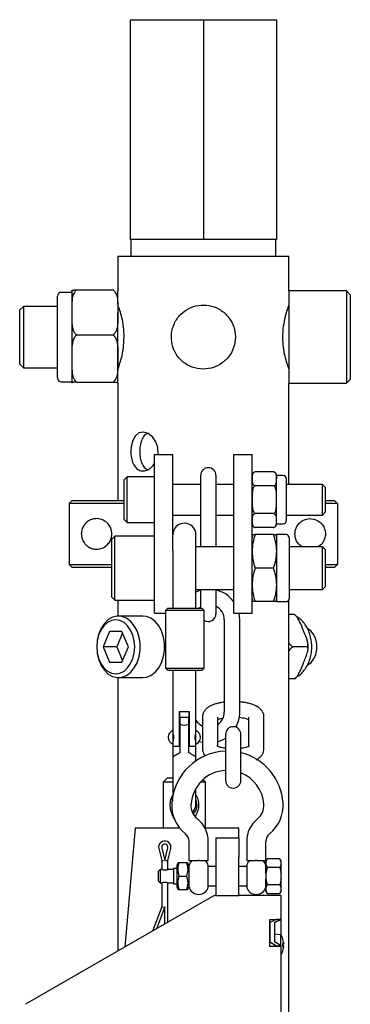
# Model space of a CAD drawing. Header units: inches. Extents: x 22.7 to 77.5, y 10.7 to 108.6.
# Tile 15 of 34: x 22.8 to 26.2, y 58 to 68.1. Entities that reach past the tile are written whole.
import ezdxf

# ---------------------------------------------------------------- set-up
doc = ezdxf.new("R2010")
doc.units = ezdxf.units.IN
doc.header["$MEASUREMENT"] = 0

msp = doc.modelspace()

# ---------------------------------------------------------------- linework, layer by layer
at = {"color": 7, "linetype": 'Continuous', "lineweight": 25}
for p, q in [((23.939, 68.127), (24.689, 68.127)), ((23.939, 68.127), (23.939, 65.877)), ((24.689, 68.127), (24.689, 65.877)), ((24.689, 68.127), (25.439, 68.127)), ((25.439, 68.127), (25.439, 65.877)), ((24.689, 65.877), (23.939, 65.877)), ((23.947, 65.877), (23.947, 65.705)), ((25.439, 65.877), (24.689, 65.877)), ((25.432, 65.705), (25.432, 65.877)), ((23.814, 65.705), (23.814, 65.35)), ((23.814, 65.705), (24.689, 65.705)), ((24.689, 65.705), (25.564, 65.705)), ((25.564, 65.35), (25.564, 65.705)), ((23.342, 65.335), (23.234, 65.335)), ((23.342, 65.35), (23.342, 65.214)), ((23.391, 65.36), (23.765, 65.36)), ((23.814, 65.214), (23.814, 65.35)), ((26.155, 65.35), (25.564, 65.35)), ((25.564, 65.35), (25.564, 64.405)), ((26.194, 65.31), (26.155, 65.35)), ((26.155, 65.35), (26.155, 64.405)), ((23.194, 65.101), (23.194, 65.296)), ((26.194, 65.31), (26.194, 64.444)), ((22.848, 65.192), (22.808, 65.153)), ((22.808, 65.153), (22.808, 64.602)), ((23.194, 65.192), (22.848, 65.192)), ((22.848, 65.192), (22.848, 64.562)), ((23.194, 64.459), (23.194, 65.101)), ((23.342, 65.13), (23.342, 64.658)), ((23.814, 64.658), (23.814, 65.13)), ((23.391, 64.899), (23.765, 64.899)), ((23.342, 64.658), (23.342, 64.405)), ((23.814, 64.405), (23.814, 64.658)), ((22.808, 64.602), (22.848, 64.562)), ((22.848, 64.562), (23.194, 64.562)), ((26.155, 64.405), (26.194, 64.444)), ((23.234, 64.42), (23.342, 64.42)), ((23.342, 64.405), (23.342, 64.405)), ((23.391, 64.416), (23.765, 64.416)), ((23.814, 64.405), (23.814, 64.405)), ((23.814, 64.404), (23.814, 63.205)), ((25.564, 64.405), (26.155, 64.405)), ((25.564, 63.368), (25.564, 64.405)), ((24.189, 63.674), (24.377, 63.674)), ((24.189, 63.487), (24.189, 63.674)), ((24.377, 63.487), (24.377, 63.674)), ((25.002, 63.674), (25.189, 63.674)), ((25.002, 63.487), (25.002, 63.674)), ((25.189, 63.487), (25.189, 63.674)), ((23.908, 63.446), (23.877, 63.415)), ((24.189, 63.446), (23.908, 63.446)), ((23.908, 63.442), (23.908, 63.446)), ((23.908, 62.977), (23.908, 63.442)), ((24.189, 62.237), (24.189, 63.487)), ((24.377, 62.688), (24.377, 63.487)), ((24.661, 63.461), (24.661, 63.224)), ((24.819, 63.224), (24.819, 63.461)), ((25.002, 62.237), (25.002, 63.487)), ((25.189, 62.237), (25.189, 63.487)), ((25.219, 63.497), (25.214, 63.495)), ((25.409, 63.497), (25.219, 63.497)), ((25.413, 63.496), (25.41, 63.497)), ((25.508, 63.459), (25.439, 63.459)), ((25.439, 63.459), (25.439, 63.425)), ((25.439, 63.212), (25.439, 63.425)), ((25.538, 63.429), (25.538, 62.995)), ((23.877, 63.412), (23.877, 63.415)), ((23.877, 63.008), (23.877, 63.412)), ((24.661, 63.368), (24.377, 63.368)), ((25.002, 63.368), (24.819, 63.368)), ((25.409, 63.354), (25.219, 63.354)), ((25.908, 63.368), (25.538, 63.368)), ((25.939, 63.337), (25.908, 63.368)), ((25.908, 63.365), (25.908, 63.368)), ((25.908, 63.055), (25.908, 63.365)), ((25.939, 63.335), (25.939, 63.337)), ((25.939, 63.087), (25.939, 63.335)), ((24.661, 63.224), (24.661, 62.73)), ((24.819, 62.73), (24.819, 63.224)), ((23.316, 63.174), (23.347, 63.205)), ((23.316, 63.174), (23.316, 62.549)), ((23.877, 63.174), (23.316, 63.174)), ((23.347, 63.205), (23.877, 63.205)), ((25.439, 62.998), (25.439, 63.212)), ((25.939, 63.205), (26.032, 63.205)), ((26.063, 63.174), (25.939, 63.174)), ((26.032, 63.205), (26.063, 63.174)), ((26.063, 63.174), (26.063, 62.549)), ((24.377, 63.055), (24.661, 63.055)), ((24.819, 63.055), (25.002, 63.055)), ((25.409, 63.069), (25.219, 63.069)), ((25.538, 63.055), (25.908, 63.055)), ((25.908, 63.055), (25.939, 63.087)), ((23.877, 63.008), (23.908, 62.977)), ((23.908, 62.977), (24.189, 62.977)), ((25.215, 62.928), (25.219, 62.926)), ((25.409, 62.926), (25.219, 62.926)), ((25.409, 62.926), (25.416, 62.928)), ((25.439, 62.965), (25.439, 62.998)), ((25.439, 62.965), (25.508, 62.965)), ((23.783, 62.84), (23.752, 62.808)), ((24.189, 62.84), (23.783, 62.84)), ((23.783, 62.183), (23.783, 62.84)), ((24.613, 62.184), (24.613, 62.853)), ((25.409, 62.855), (25.219, 62.855)), ((25.538, 62.855), (25.439, 62.855)), ((25.439, 62.855), (25.439, 62.168)), ((25.568, 62.825), (25.568, 62.198)), ((23.752, 62.215), (23.752, 62.808)), ((25.002, 62.73), (24.613, 62.73)), ((25.908, 62.73), (25.568, 62.73)), ((25.939, 62.699), (25.908, 62.73)), ((25.908, 62.293), (25.908, 62.73)), ((24.377, 62.688), (24.377, 62.184)), ((25.939, 62.324), (25.939, 62.699)), ((23.316, 62.549), (23.752, 62.549)), ((23.347, 62.518), (23.316, 62.549)), ((23.752, 62.518), (23.347, 62.518)), ((25.409, 62.512), (25.219, 62.512)), ((25.939, 62.549), (26.063, 62.549)), ((26.032, 62.518), (25.939, 62.518)), ((26.063, 62.549), (26.032, 62.518)), ((25.908, 62.293), (25.939, 62.324)), ((23.752, 62.215), (23.783, 62.183)), ((24.189, 62.049), (24.189, 62.237)), ((24.613, 62.293), (25.002, 62.293)), ((24.661, 62.284), (24.613, 62.266)), ((24.661, 62.293), (24.661, 62.28)), ((24.661, 62.28), (24.661, 62.097)), ((24.819, 62.28), (24.819, 62.293)), ((24.819, 62.043), (24.819, 62.28)), ((25.002, 62.049), (25.002, 62.237)), ((25.189, 62.049), (25.189, 62.237)), ((25.568, 62.293), (25.908, 62.293)), ((23.783, 62.183), (24.189, 62.183)), ((23.814, 62.183), (23.814, 62.02)), ((24.377, 62.184), (24.377, 62.097)), ((24.613, 62.097), (24.613, 62.184)), ((25.409, 62.168), (25.219, 62.168)), ((25.439, 62.168), (25.538, 62.168)), ((25.564, 57.268), (25.564, 62.183)), ((24.071, 62.02), (23.82, 62.02)), ((24.189, 62.049), (24.302, 62.049)), ((24.322, 62.097), (24.302, 62.077)), ((24.302, 62.077), (24.302, 61.487)), ((24.538, 62.077), (24.302, 62.077)), ((24.676, 62.097), (24.322, 62.097)), ((24.696, 62.077), (24.538, 62.077)), ((24.696, 62.077), (24.676, 62.097)), ((24.696, 61.487), (24.696, 62.077)), ((25.002, 62.049), (25.189, 62.049)), ((25.062, 61.981), (25.055, 62.049)), ((25.621, 62.035), (25.564, 62.035)), ((24.904, 61.981), (24.904, 61.036)), ((25.062, 61.036), (25.062, 61.981)), ((23.728, 61.863), (23.664, 61.705)), ((23.856, 61.863), (23.728, 61.863)), ((23.862, 61.85), (23.803, 61.705)), ((23.921, 61.705), (23.856, 61.863)), ((23.664, 61.705), (23.728, 61.548)), ((23.803, 61.705), (23.664, 61.705)), ((23.803, 61.705), (23.862, 61.561)), ((23.856, 61.548), (23.921, 61.705)), ((25.756, 61.705), (25.604, 61.705)), ((23.728, 61.548), (23.856, 61.548)), ((24.302, 61.487), (24.322, 61.467)), ((24.302, 61.487), (24.538, 61.487)), ((24.322, 61.467), (24.534, 61.467)), ((24.377, 61.467), (24.377, 60.847)), ((24.534, 61.467), (24.676, 61.467)), ((24.538, 61.487), (24.696, 61.487)), ((24.613, 60.847), (24.613, 61.467)), ((24.676, 61.467), (24.696, 61.487)), ((23.814, 61.39), (23.814, 58.591)), ((23.82, 61.39), (24.071, 61.39)), ((25.621, 61.376), (25.564, 61.376)), ((25.621, 61.376), (25.63, 61.384)), ((24.446, 61.042), (24.544, 61.042)), ((24.446, 60.688), (24.446, 61.042)), ((24.45, 60.983), (24.45, 61.042)), ((24.54, 61.042), (24.54, 60.983)), ((24.544, 61.042), (24.544, 60.688)), ((24.45, 60.983), (24.45, 60.913)), ((24.54, 60.983), (24.45, 60.983)), ((24.45, 60.913), (24.45, 60.766)), ((24.54, 60.913), (24.54, 60.983)), ((24.54, 60.766), (24.54, 60.913)), ((24.68, 60.985), (24.68, 60.662)), ((24.837, 60.686), (24.837, 60.985)), ((25.152, 60.985), (25.152, 60.686)), ((25.31, 60.662), (25.31, 60.985)), ((24.377, 60.847), (24.377, 60.819)), ((24.45, 60.818), (24.446, 60.818)), ((24.544, 60.818), (24.54, 60.818)), ((24.613, 60.709), (24.613, 60.847)), ((24.916, 60.809), (24.916, 60.337)), ((25.074, 60.337), (25.074, 60.809)), ((24.377, 60.709), (24.377, 60.688)), ((24.446, 60.739), (24.45, 60.739)), ((24.45, 60.766), (24.45, 60.621)), ((24.54, 60.621), (24.54, 60.766)), ((24.54, 60.739), (24.544, 60.739)), ((24.613, 60.688), (24.613, 60.709)), ((24.377, 60.688), (24.377, 60.577)), ((24.377, 60.688), (24.446, 60.688)), ((24.544, 60.688), (24.613, 60.688)), ((24.613, 60.577), (24.613, 60.688)), ((24.377, 60.577), (24.377, 60.183)), ((24.613, 60.538), (24.613, 60.577)), ((24.318, 60.361), (24.278, 60.321)), ((24.278, 60.321), (24.278, 59.849)), ((24.377, 60.321), (24.278, 60.321)), ((24.377, 60.361), (24.318, 60.361)), ((24.711, 60.321), (24.662, 60.321)), ((24.711, 60.321), (24.687, 60.346)), ((24.711, 59.849), (24.711, 60.321)), ((24.613, 60.097), (24.613, 60.256)), ((23.991, 59.849), (23.884, 58.631)), ((24.446, 59.849), (23.991, 59.849)), ((25.054, 59.849), (24.706, 59.849)), ((25.054, 59.751), (25.054, 59.849)), ((24.542, 59.713), (24.542, 59.516)), ((24.739, 59.516), (24.739, 59.713)), ((24.818, 59.751), (25.054, 59.751)), ((24.818, 59.751), (24.818, 59.554)), ((25.054, 59.751), (25.054, 59.554)), ((25.133, 59.713), (25.133, 59.516)), ((25.329, 59.516), (25.329, 59.713)), ((24.233, 59.639), (24.263, 59.516)), ((24.263, 59.646), (24.294, 59.516)), ((24.294, 59.516), (24.325, 59.646)), ((24.326, 59.516), (24.355, 59.639)), ((24.263, 59.516), (24.282, 59.518)), ((24.263, 59.516), (24.263, 59.425)), ((24.306, 59.518), (24.326, 59.516)), ((24.326, 59.425), (24.326, 59.516)), ((24.43, 59.495), (24.416, 59.471)), ((24.442, 59.495), (24.431, 59.495)), ((24.516, 59.495), (24.442, 59.495)), ((24.542, 59.471), (24.528, 59.495)), ((24.542, 59.516), (24.633, 59.516)), ((24.639, 59.516), (24.633, 59.516)), ((24.648, 59.516), (24.643, 59.516)), ((24.648, 59.516), (24.739, 59.516)), ((24.818, 59.554), (24.818, 59.154)), ((25.054, 59.154), (25.054, 59.554)), ((25.133, 59.516), (25.224, 59.516)), ((25.229, 59.516), (25.224, 59.516)), ((25.238, 59.516), (25.233, 59.516)), ((25.238, 59.516), (25.329, 59.516)), ((25.344, 59.534), (25.329, 59.513)), ((25.344, 59.534), (25.329, 59.503)), ((25.329, 59.503), (25.329, 59.513)), ((25.329, 59.503), (25.329, 59.476)), ((25.472, 59.534), (25.344, 59.534)), ((25.487, 59.513), (25.472, 59.534)), ((25.487, 59.503), (25.472, 59.534)), ((25.487, 59.503), (25.487, 59.513)), ((25.487, 59.476), (25.487, 59.503)), ((24.247, 59.426), (24.227, 59.406)), ((24.227, 59.406), (24.227, 59.357)), ((24.261, 59.426), (24.247, 59.426)), ((24.247, 59.426), (24.247, 59.288)), ((24.385, 59.426), (24.327, 59.426)), ((24.416, 59.436), (24.385, 59.436)), ((24.385, 59.436), (24.385, 59.278)), ((24.416, 59.471), (24.416, 59.243)), ((24.542, 59.471), (24.542, 59.243)), ((24.739, 59.357), (24.739, 59.465)), ((24.818, 59.455), (24.739, 59.455)), ((25.133, 59.455), (25.054, 59.455)), ((25.133, 59.465), (25.133, 59.357)), ((25.329, 59.476), (25.344, 59.446)), ((25.329, 59.384), (25.329, 59.476)), ((25.344, 59.446), (25.329, 59.384)), ((25.472, 59.446), (25.344, 59.446)), ((25.487, 59.476), (25.472, 59.446)), ((25.472, 59.446), (25.487, 59.384)), ((25.487, 59.384), (25.487, 59.476)), ((24.227, 59.357), (24.227, 59.308)), ((24.227, 59.308), (24.247, 59.288)), ((24.247, 59.288), (24.261, 59.288)), ((24.263, 59.289), (24.263, 59.043)), ((24.326, 58.886), (24.326, 59.289)), ((24.327, 59.288), (24.385, 59.288)), ((24.442, 59.357), (24.516, 59.357)), ((24.739, 59.249), (24.739, 59.357)), ((25.133, 59.357), (25.133, 59.249)), ((25.329, 59.384), (25.329, 59.33)), ((25.329, 59.33), (25.344, 59.268)), ((25.329, 59.237), (25.329, 59.33)), ((25.487, 59.33), (25.472, 59.268)), ((25.487, 59.33), (25.487, 59.384)), ((25.487, 59.237), (25.487, 59.33)), ((24.385, 59.278), (24.416, 59.278)), ((24.416, 59.243), (24.43, 59.219)), ((24.442, 59.219), (24.516, 59.219)), ((24.516, 59.219), (24.528, 59.219)), ((24.528, 59.219), (24.542, 59.243)), ((24.739, 59.258), (24.818, 59.258)), ((25.054, 59.258), (25.133, 59.258)), ((25.329, 59.237), (25.344, 59.268)), ((25.329, 59.237), (25.329, 59.21)), ((25.344, 59.18), (25.329, 59.21)), ((25.329, 59.201), (25.329, 59.21)), ((25.329, 59.201), (25.344, 59.18)), ((25.472, 59.268), (25.344, 59.268)), ((25.472, 59.268), (25.487, 59.237)), ((25.487, 59.21), (25.472, 59.18)), ((25.472, 59.18), (25.487, 59.201)), ((25.487, 59.21), (25.487, 59.237)), ((25.487, 59.201), (25.487, 59.21)), ((24.782, 59.149), (22.869, 58.045)), ((24.639, 59.17), (24.643, 59.17)), ((24.822, 59.154), (24.818, 59.154)), ((25.054, 59.154), (24.822, 59.154)), ((25.487, 59.16), (25.054, 59.16)), ((25.229, 59.17), (25.233, 59.17)), ((25.344, 59.18), (25.472, 59.18)), ((25.487, 58.914), (25.487, 59.16)), ((24.263, 59.043), (24.167, 58.794)), ((24.294, 59.043), (24.208, 58.818)), ((24.263, 59.043), (24.282, 59.04)), ((24.294, 58.868), (24.294, 59.043)), ((25.369, 58.914), (25.487, 58.914)), ((25.369, 58.638), (25.369, 58.914)), ((25.369, 58.883), (25.369, 58.68)), ((25.487, 58.912), (25.438, 58.912)), ((25.487, 58.914), (25.487, 58.912)), ((25.487, 58.91), (25.487, 58.912)), ((25.487, 58.785), (25.487, 58.91)), ((25.418, 58.881), (25.418, 58.684)), ((25.487, 58.749), (25.487, 58.785)), ((25.482, 58.756), (25.418, 58.762)), ((25.482, 58.647), (25.482, 58.756)), ((25.51, 58.68), (25.503, 58.71)), ((25.504, 58.708), (25.504, 58.71)), ((25.487, 58.638), (25.369, 58.638)), ((25.438, 58.641), (25.438, 58.638)), ((25.487, 58.641), (25.438, 58.641)), ((25.487, 58.641), (25.487, 58.644)), ((25.487, 58.638), (25.487, 58.641)), ((25.487, 56.66), (25.487, 58.638)), ((25.503, 58.666), (25.51, 58.66)), ((25.51, 58.643), (25.503, 58.638)), ((25.503, 58.594), (25.51, 58.624)), ((25.504, 58.638), (25.504, 58.665)), ((25.504, 58.659), (25.511, 58.66)), ((25.511, 58.643), (25.504, 58.644)), ((25.504, 58.594), (25.504, 58.595)), ((25.509, 58.678), (25.511, 58.671)), ((25.511, 58.667), (25.509, 58.678)), ((25.509, 58.625), (25.511, 58.636)), ((25.511, 58.633), (25.509, 58.625)), ((25.51, 58.671), (25.511, 58.671)), ((25.511, 58.66), (25.51, 58.66)), ((25.51, 58.643), (25.511, 58.643))]:
    msp.add_line(p, q, dxfattribs=at)
at = {"color": 7, "linetype": 'Continuous', "lineweight": 25, "flags": 128}
for points in [[(24.224, 63.674), (24.226, 63.68), (24.223, 63.745), (24.204, 63.806), (24.168, 63.856), (24.123, 63.89), (24.075, 63.904), (24.03, 63.895), (23.993, 63.866), (23.966, 63.818), (23.95, 63.757), (23.946, 63.705), (23.946, 63.705)], [(24.64, 62.097), (24.654, 62.108), (24.661, 62.113)], [(23.597, 61.705), (23.602, 61.638), (23.618, 61.573), (23.643, 61.515), (23.676, 61.465), (23.716, 61.427), (23.76, 61.402), (23.808, 61.391), (23.856, 61.394), (23.902, 61.413), (23.945, 61.445), (23.982, 61.489), (24.011, 61.543), (24.031, 61.605), (24.041, 61.671), (24.041, 61.739), (24.031, 61.806), (24.011, 61.868), (23.982, 61.922), (23.945, 61.966), (23.902, 61.998), (23.856, 62.016), (23.808, 62.02), (23.76, 62.009), (23.716, 61.984), (23.676, 61.945), (23.643, 61.896), (23.618, 61.838), (23.602, 61.773), (23.597, 61.705)], [(24.071, 61.39), (24.107, 61.394), (24.153, 61.413), (24.196, 61.445), (24.232, 61.489), (24.261, 61.543), (24.282, 61.605), (24.292, 61.671), (24.292, 61.739), (24.282, 61.806), (24.261, 61.868), (24.232, 61.922), (24.196, 61.966), (24.153, 61.998), (24.107, 62.016), (24.071, 62.02)], [(23.597, 61.705), (23.602, 61.644), (23.617, 61.586), (23.64, 61.533), (23.671, 61.49), (23.708, 61.457), (23.749, 61.437), (23.792, 61.43), (23.835, 61.437), (23.877, 61.457), (23.914, 61.49), (23.944, 61.533), (23.968, 61.586), (23.982, 61.644), (23.987, 61.705), (23.982, 61.767), (23.968, 61.825), (23.944, 61.877), (23.914, 61.921), (23.877, 61.954), (23.835, 61.974), (23.792, 61.981), (23.749, 61.974), (23.708, 61.954), (23.671, 61.921), (23.64, 61.877), (23.617, 61.825), (23.602, 61.767), (23.597, 61.705)], [(25.758, 61.519), (25.76, 61.52), (25.793, 61.544), (25.821, 61.581), (25.841, 61.627), (25.851, 61.678), (25.851, 61.732), (25.841, 61.784), (25.821, 61.829), (25.793, 61.866), (25.76, 61.891), (25.757, 61.892)], [(24.648, 60.737), (24.677, 60.729), (24.68, 60.728)], [(24.837, 60.734), (24.884, 60.752), (24.924, 60.775)]]:
    msp.add_lwpolyline(points, dxfattribs=at)
at = {"color": 7, "linetype": 'Continuous', "lineweight": 25}
for centre, radius, start, end in [((23.234, 65.296), 0.0394, 90, 180), ((23.234, 64.459), 0.0394, 180, 270), ((24.74, 63.461), 0.0787, 0, 180), ((25.229, 63.459), 0.0393, 129.4336, 180), ((25.4, 63.459), 0.0393, 0, 50.8905), ((25.508, 63.429), 0.03, 0, 90), ((24.495, 62.853), 0.118, 0, 180), ((25.229, 62.965), 0.0393, 180, 234.3781), ((25.4, 62.965), 0.0393, 309.6573, 0), ((25.508, 62.995), 0.03, 270, 0), ((25.319, 62.825), 0.13, 166.6637, 180), ((25.309, 62.825), 0.13, 0, 13.3337), ((25.538, 62.825), 0.03, 0, 90), ((24.747, 61.981), 0.315, 36.0121, 76.8339), ((24.747, 61.981), 0.157, 0, 62.8996), ((25.319, 62.198), 0.13, 180, 193.3337), ((25.309, 62.198), 0.13, 346.6637, 0), ((25.538, 62.198), 0.03, 270, 0), ((24.74, 62.043), 0.0787, 235.7342, 0), ((24.747, 61.036), 0.157, 305.0321, 0), ((24.747, 61.036), 0.315, 330.8884, 0), ((24.495, 61.022), 0.118, 247.4597, 292.5403), ((24.747, 61.036), 0.157, 211.6832, 244.7882), ((24.586, 60.778), 0.0739, 291.122, 68.878), ((24.995, 60.809), 0.0787, 90, 180), ((24.995, 60.809), 0.0787, 0, 90), ((24.936, 60.067), 0.571, 91.9761, 175.9027), ((24.936, 60.067), 0.571, 4.0973, 76.032), ((24.936, 60.067), 0.374, 93.017, 175.9027), ((24.936, 60.067), 0.374, 4.0973, 68.3817), ((24.995, 60.337), 0.0787, 180, 270), ((24.995, 60.337), 0.0787, 270, 0), ((24.495, 60.085), 0.13, 155.38, 185.491), ((24.739, 60.081), 0.374, 175.9027, 231.2396), ((24.739, 60.081), 0.177, 175.9027, 231.2396), ((24.495, 60.097), 0.118, 313.7136, 0), ((24.495, 60.085), 0.13, 314.5401, 24.62), ((25.132, 60.081), 0.177, 308.7604, 4.0973), ((25.132, 60.081), 0.374, 308.7604, 4.0973), ((24.444, 59.713), 0.295, 0, 51.2396), ((25.428, 59.713), 0.295, 128.7604, 180), ((24.444, 59.713), 0.0984, 0, 51.2396), ((25.428, 59.713), 0.0984, 128.7604, 180), ((24.294, 59.654), 0.063, 0, 193.5899), ((24.294, 59.654), 0.0315, 346.787, 193.213), ((24.294, 59.654), 0.063, 346.4101, 0), ((24.639, 59.445), 0.0984, 133.6823, 168.463), ((24.643, 59.445), 0.0984, 11.537, 46.3774), ((25.229, 59.445), 0.0984, 133.6823, 168.463), ((25.233, 59.445), 0.0984, 11.537, 46.3774), ((24.639, 59.268), 0.0984, 191.537, 270), ((24.643, 59.268), 0.0984, 270, 348.463), ((25.229, 59.268), 0.0984, 191.537, 270), ((25.233, 59.268), 0.0984, 270, 348.463), ((24.822, 59.081), 0.0787, 92.8108, 120), ((25.316, 58.652), 0.197, 17.7203, 32.0987), ((25.498, 58.71), 0.00583, 0, 17.7203), ((25.316, 58.652), 0.197, 330.4586, 342.2797), ((25.498, 58.594), 0.00583, 342.2797, 0)]:
    msp.add_arc(centre, radius, start, end, dxfattribs=at)
for centre, major_axis, start_param, end_param in [((25.166, 56.384), (2.404, 2.404), 0.949168, 0.974083), ((25.221, 56.384), (2.404, 2.404), 0.951306, 0.976216), ((25.166, 56.384), (-2.404, 2.404), 5.137958, 5.162873), ((25.221, 56.384), (-2.404, 2.404), 5.140096, 5.165006)]:
    msp.add_ellipse(centre, major_axis=major_axis, ratio=0.57735, start_param=start_param, end_param=end_param, dxfattribs=at)
for points, knots in [([(23.391, 65.36), (23.389, 65.359), (23.38, 65.352), (23.362, 65.329), (23.346, 65.279), (23.341, 65.209), (23.341, 65.156), (23.342, 65.13)], [0, 0, 0, 0, 0.026135, 0.132861, 0.336153, 0.667339, 1, 1, 1, 1]), ([(23.342, 65.349), (23.342, 65.351), (23.341, 65.353), (23.346, 65.356), (23.357, 65.358), (23.374, 65.36), (23.387, 65.36), (23.391, 65.36)], [0, 0, 0, 0, 0.374163, 0.592263, 0.814693, 0.936384, 1, 1, 1, 1]), ([(23.765, 65.36), (23.767, 65.359), (23.776, 65.352), (23.794, 65.329), (23.81, 65.279), (23.815, 65.209), (23.815, 65.156), (23.814, 65.13)], [0, 0, 0, 0, 0.026135, 0.132861, 0.336153, 0.667339, 1, 1, 1, 1]), ([(23.878, 64.877), (23.877, 64.913), (23.874, 64.983), (23.855, 65.079), (23.833, 65.154), (23.816, 65.2), (23.816, 65.201), (23.816, 65.202)], [0, 0, 0, 0, 0.204379, 0.408396, 0.621661, 0.842035, 1, 1, 1, 1]), ([(24.689, 64.549), (24.725, 64.553), (24.796, 64.559), (24.891, 64.612), (24.967, 64.691), (25.013, 64.793), (25.022, 64.904), (24.996, 65.008), (24.94, 65.098), (24.855, 65.168), (24.749, 65.206), (24.639, 65.207), (24.537, 65.174), (24.45, 65.111), (24.387, 65.02), (24.357, 64.912), (24.364, 64.803), (24.404, 64.704), (24.474, 64.622), (24.572, 64.562), (24.649, 64.553), (24.689, 64.549)], [0, 0, 0, 0, 0.051221, 0.102367, 0.155484, 0.210587, 0.263402, 0.313084, 0.363733, 0.417778, 0.47262, 0.524539, 0.574487, 0.625925, 0.680336, 0.734928, 0.786013, 0.835575, 0.887749, 0.942723, 1, 1, 1, 1]), ([(25.563, 65.202), (25.563, 65.203), (25.565, 65.208), (25.556, 65.182), (25.537, 65.128), (25.515, 65.042), (25.5, 64.937), (25.5, 64.826), (25.513, 64.725), (25.534, 64.638), (25.554, 64.577), (25.565, 64.547), (25.563, 64.552), (25.563, 64.553)], [0, 0, 0, 0, 0.026396, 0.126551, 0.228211, 0.335821, 0.445732, 0.549549, 0.648504, 0.751212, 0.860395, 0.969126, 1, 1, 1, 1]), ([(23.342, 65.13), (23.341, 65.085), (23.34, 65.018), (23.356, 64.941), (23.378, 64.909), (23.389, 64.9), (23.391, 64.899)], [0, 0, 0, 0, 0.556464, 0.836747, 0.977786, 1, 1, 1, 1]), ([(23.814, 65.13), (23.815, 65.085), (23.816, 65.018), (23.8, 64.941), (23.778, 64.909), (23.767, 64.9), (23.765, 64.899)], [0, 0, 0, 0, 0.556464, 0.836747, 0.977786, 1, 1, 1, 1]), ([(23.391, 64.899), (23.384, 64.892), (23.365, 64.874), (23.348, 64.823), (23.34, 64.755), (23.342, 64.695), (23.342, 64.663), (23.342, 64.658)], [0, 0, 0, 0, 0.110422, 0.291494, 0.613899, 0.938305, 1, 1, 1, 1]), ([(23.765, 64.899), (23.772, 64.892), (23.791, 64.874), (23.808, 64.823), (23.816, 64.755), (23.814, 64.695), (23.814, 64.663), (23.814, 64.658)], [0, 0, 0, 0, 0.110422, 0.291494, 0.613899, 0.938305, 1, 1, 1, 1]), ([(23.816, 64.553), (23.816, 64.553), (23.816, 64.554), (23.83, 64.593), (23.851, 64.662), (23.873, 64.76), (23.876, 64.838), (23.878, 64.877)], [0, 0, 0, 0, 0.143159, 0.343224, 0.551766, 0.771248, 1, 1, 1, 1]), ([(23.342, 64.658), (23.342, 64.626), (23.342, 64.576), (23.345, 64.508), (23.357, 64.462), (23.374, 64.431), (23.387, 64.42), (23.391, 64.416)], [0, 0, 0, 0, 0.374103, 0.595302, 0.814723, 0.936394, 1, 1, 1, 1]), ([(23.814, 64.658), (23.814, 64.626), (23.814, 64.576), (23.811, 64.508), (23.799, 64.462), (23.782, 64.431), (23.769, 64.42), (23.765, 64.416)], [0, 0, 0, 0, 0.374103, 0.595302, 0.814723, 0.936394, 1, 1, 1, 1]), ([(23.391, 64.416), (23.384, 64.416), (23.365, 64.415), (23.348, 64.413), (23.341, 64.41), (23.342, 64.407), (23.342, 64.405), (23.342, 64.405)], [0, 0, 0, 0, 0.110446, 0.291558, 0.612089, 0.938292, 1, 1, 1, 1]), ([(23.765, 64.416), (23.772, 64.416), (23.791, 64.415), (23.808, 64.413), (23.815, 64.41), (23.814, 64.407), (23.814, 64.405), (23.814, 64.405)], [0, 0, 0, 0, 0.110446, 0.291558, 0.612089, 0.938292, 1, 1, 1, 1]), ([(24.116, 63.892), (24.105, 63.885), (24.081, 63.87), (24.056, 63.823), (24.04, 63.766), (24.038, 63.724), (24.037, 63.705)], [0, 0, 0, 0, 0.229269, 0.497593, 0.771571, 1, 1, 1, 1]), ([(23.946, 63.705), (23.947, 63.683), (23.95, 63.639), (23.968, 63.581), (23.998, 63.535), (24.038, 63.508), (24.085, 63.504), (24.133, 63.522), (24.17, 63.551), (24.185, 63.577), (24.189, 63.584)], [0, 0, 0, 0, 0.133802, 0.26752, 0.403421, 0.540833, 0.675917, 0.808551, 0.942241, 1, 1, 1, 1]), ([(24.037, 63.705), (24.039, 63.683), (24.041, 63.64), (24.058, 63.582), (24.083, 63.538), (24.107, 63.525), (24.117, 63.519)], [0, 0, 0, 0, 0.264467, 0.528705, 0.798834, 1, 1, 1, 1]), ([(25.219, 63.497), (25.216, 63.496), (25.208, 63.493), (25.197, 63.483), (25.188, 63.46), (25.189, 63.44), (25.189, 63.425)], [0, 0, 0, 0, 0.080637, 0.194628, 0.422181, 1, 1, 1, 1]), ([(25.189, 63.425), (25.189, 63.412), (25.188, 63.395), (25.195, 63.373), (25.202, 63.363), (25.211, 63.357), (25.217, 63.355), (25.219, 63.354)], [0, 0, 0, 0, 0.521404, 0.692772, 0.865306, 0.945727, 1, 1, 1, 1]), ([(25.439, 63.425), (25.44, 63.439), (25.44, 63.456), (25.434, 63.478), (25.427, 63.488), (25.417, 63.494), (25.412, 63.496), (25.409, 63.497)], [0, 0, 0, 0, 0.521404, 0.692772, 0.865306, 0.945727, 1, 1, 1, 1]), ([(25.409, 63.354), (25.413, 63.355), (25.421, 63.358), (25.431, 63.368), (25.441, 63.39), (25.44, 63.411), (25.439, 63.425)], [0, 0, 0, 0, 0.080637, 0.194628, 0.422181, 1, 1, 1, 1]), ([(25.219, 63.354), (25.216, 63.352), (25.208, 63.346), (25.197, 63.327), (25.188, 63.281), (25.189, 63.241), (25.189, 63.212)], [0, 0, 0, 0, 0.080637, 0.194628, 0.422181, 1, 1, 1, 1]), ([(25.439, 63.212), (25.44, 63.238), (25.44, 63.273), (25.434, 63.316), (25.427, 63.336), (25.417, 63.349), (25.412, 63.353), (25.409, 63.354)], [0, 0, 0, 0, 0.521404, 0.692772, 0.865306, 0.945727, 1, 1, 1, 1]), ([(25.189, 63.212), (25.189, 63.185), (25.188, 63.15), (25.195, 63.107), (25.202, 63.087), (25.211, 63.074), (25.217, 63.07), (25.219, 63.069)], [0, 0, 0, 0, 0.521404, 0.692772, 0.865306, 0.945727, 1, 1, 1, 1]), ([(25.409, 63.069), (25.413, 63.071), (25.421, 63.077), (25.431, 63.096), (25.441, 63.142), (25.44, 63.182), (25.439, 63.212)], [0, 0, 0, 0, 0.080637, 0.194628, 0.422181, 1, 1, 1, 1]), ([(23.439, 62.862), (23.44, 62.87), (23.441, 62.888), (23.449, 62.92), (23.471, 62.961), (23.507, 62.994), (23.554, 63.014), (23.604, 63.021), (23.657, 63.009), (23.704, 62.978), (23.733, 62.939), (23.75, 62.897), (23.753, 62.855), (23.746, 62.815), (23.729, 62.776), (23.696, 62.738), (23.641, 62.707), (23.583, 62.702), (23.532, 62.716), (23.497, 62.738), (23.468, 62.768), (23.45, 62.801), (23.44, 62.836), (23.44, 62.853), (23.439, 62.862)], [0, 0, 0, 0, 0.01802, 0.040994, 0.080601, 0.161535, 0.219149, 0.276719, 0.349922, 0.402679, 0.441768, 0.473702, 0.50578, 0.53463, 0.564023, 0.606198, 0.665264, 0.752652, 0.810385, 0.868106, 0.910078, 0.961934, 0.982038, 1, 1, 1, 1]), ([(25.219, 63.069), (25.217, 63.068), (25.212, 63.067), (25.203, 63.061), (25.188, 63.042), (25.189, 63.02), (25.189, 63.001), (25.189, 62.998)], [0, 0, 0, 0, 0.040833, 0.124257, 0.273509, 0.850473, 1, 1, 1, 1]), ([(25.439, 62.998), (25.44, 63.011), (25.44, 63.03), (25.433, 63.053), (25.422, 63.064), (25.414, 63.068), (25.41, 63.069), (25.409, 63.069)], [0, 0, 0, 0, 0.521408, 0.783678, 0.915407, 0.974839, 1, 1, 1, 1]), ([(25.627, 62.862), (25.628, 62.876), (25.63, 62.904), (25.648, 62.944), (25.68, 62.983), (25.734, 63.015), (25.807, 63.023), (25.868, 62.998), (25.91, 62.956), (25.929, 62.921), (25.938, 62.886), (25.94, 62.861), (25.938, 62.834), (25.929, 62.803), (25.908, 62.762), (25.883, 62.743), (25.866, 62.73)], [0, 0, 0, 0, 0.047145, 0.09412, 0.157108, 0.244956, 0.374828, 0.549004, 0.625378, 0.702432, 0.731432, 0.760687, 0.786727, 0.821636, 0.882338, 1, 1, 1, 1]), ([(25.189, 62.998), (25.189, 62.984), (25.188, 62.965), (25.196, 62.942), (25.206, 62.931), (25.214, 62.928), (25.218, 62.927), (25.219, 62.926)], [0, 0, 0, 0, 0.521408, 0.783678, 0.915407, 0.974839, 1, 1, 1, 1]), ([(25.409, 62.926), (25.411, 62.927), (25.416, 62.928), (25.425, 62.934), (25.44, 62.953), (25.439, 62.976), (25.439, 62.994), (25.439, 62.998)], [0, 0, 0, 0, 0.040833, 0.124257, 0.273509, 0.850473, 1, 1, 1, 1]), ([(25.219, 62.855), (25.211, 62.827), (25.186, 62.742), (25.186, 62.623), (25.211, 62.538), (25.219, 62.512)], [0, 0, 0, 0, 0.247129, 0.762076, 1, 1, 1, 1]), ([(25.193, 62.855), (25.193, 62.855), (25.193, 62.855), (25.211, 62.855), (25.219, 62.855)], [0, 0, 0, 0, 0.546714, 1, 1, 1, 1]), ([(25.409, 62.512), (25.417, 62.539), (25.443, 62.625), (25.443, 62.744), (25.417, 62.828), (25.409, 62.855)], [0, 0, 0, 0, 0.247129, 0.762076, 1, 1, 1, 1]), ([(25.409, 62.855), (25.411, 62.855), (25.423, 62.855), (25.432, 62.855), (25.435, 62.855), (25.436, 62.855), (25.436, 62.855), (25.436, 62.855)], [0, 0, 0, 0, 0.092747, 0.465641, 0.848414, 0.999402, 1, 1, 1, 1]), ([(25.702, 62.73), (25.692, 62.737), (25.67, 62.75), (25.645, 62.785), (25.629, 62.824), (25.628, 62.85), (25.627, 62.862)], [0, 0, 0, 0, 0.273792, 0.566056, 0.805168, 1, 1, 1, 1]), ([(25.219, 62.512), (25.211, 62.484), (25.186, 62.398), (25.186, 62.279), (25.211, 62.195), (25.219, 62.168)], [0, 0, 0, 0, 0.247129, 0.762076, 1, 1, 1, 1]), ([(25.409, 62.168), (25.417, 62.196), (25.443, 62.281), (25.443, 62.4), (25.417, 62.485), (25.409, 62.512)], [0, 0, 0, 0, 0.247129, 0.762076, 1, 1, 1, 1]), ([(25.219, 62.168), (25.217, 62.168), (25.206, 62.168), (25.196, 62.168), (25.194, 62.168), (25.192, 62.168), (25.193, 62.168), (25.193, 62.168)], [0, 0, 0, 0, 0.092747, 0.465641, 0.848414, 0.999402, 1, 1, 1, 1]), ([(25.436, 62.168), (25.436, 62.168), (25.436, 62.168), (25.418, 62.168), (25.409, 62.168)], [0, 0, 0, 0, 0.546714, 1, 1, 1, 1]), ([(25.715, 61.87), (25.703, 61.901), (25.684, 61.947), (25.655, 62.001), (25.635, 62.025), (25.625, 62.033), (25.621, 62.035), (25.621, 62.035)], [0, 0, 0, 0, 0.532584, 0.800577, 0.935246, 0.994216, 1, 1, 1, 1]), ([(25.646, 61.401), (25.65, 61.402), (25.668, 61.41), (25.697, 61.435), (25.733, 61.476), (25.762, 61.527), (25.784, 61.584), (25.797, 61.647), (25.801, 61.711), (25.795, 61.775), (25.781, 61.837), (25.757, 61.894), (25.726, 61.944), (25.689, 61.985), (25.66, 62.002), (25.646, 62.011)], [0, 0, 0, 0, 0.016409, 0.095785, 0.176588, 0.258591, 0.341253, 0.424132, 0.50707, 0.590103, 0.673305, 0.756757, 0.840483, 0.924225, 1, 1, 1, 1]), ([(25.756, 61.705), (25.757, 61.707), (25.761, 61.713), (25.762, 61.732), (25.751, 61.785), (25.731, 61.834), (25.715, 61.87)], [0, 0, 0, 0, 0.058856, 0.165692, 0.374647, 1, 1, 1, 1]), ([(25.604, 61.705), (25.601, 61.707), (25.592, 61.713), (25.578, 61.729), (25.569, 61.743), (25.564, 61.752)], [0, 0, 0, 0, 0.187274, 0.527221, 1, 1, 1, 1]), ([(25.564, 61.658), (25.566, 61.662), (25.572, 61.673), (25.584, 61.688), (25.595, 61.7), (25.602, 61.704), (25.604, 61.705)], [0, 0, 0, 0, 0.237713, 0.603183, 0.877008, 1, 1, 1, 1]), ([(25.715, 61.54), (25.717, 61.546), (25.727, 61.571), (25.745, 61.615), (25.76, 61.66), (25.762, 61.688), (25.76, 61.7), (25.757, 61.704), (25.756, 61.705)], [0, 0, 0, 0, 0.099457, 0.428508, 0.757342, 0.873681, 0.960848, 1, 1, 1, 1]), ([(25.761, 61.68), (25.761, 61.682), (25.763, 61.699), (25.761, 61.717), (25.76, 61.732)], [0, 0, 0, 0, 0.130168, 1, 1, 1, 1]), ([(25.621, 61.376), (25.626, 61.379), (25.637, 61.387), (25.662, 61.419), (25.688, 61.472), (25.706, 61.517), (25.715, 61.54)], [0, 0, 0, 0, 0.090007, 0.224488, 0.591125, 1, 1, 1, 1]), ([(24.904, 61.139), (24.894, 61.138), (24.871, 61.135), (24.837, 61.127), (24.803, 61.118), (24.771, 61.105), (24.741, 61.089), (24.715, 61.068), (24.694, 61.042), (24.681, 61.013), (24.681, 60.993), (24.681, 60.985)], [0, 0, 0, 0, 0.089227, 0.198965, 0.314715, 0.434084, 0.557521, 0.68308, 0.80107, 0.914094, 1, 1, 1, 1]), ([(25.309, 60.985), (25.309, 60.988), (25.311, 61.004), (25.301, 61.031), (25.281, 61.062), (25.253, 61.086), (25.218, 61.106), (25.177, 61.121), (25.135, 61.132), (25.097, 61.138), (25.074, 61.141), (25.062, 61.142), (25.062, 61.142)], [0, 0, 0, 0, 0.028387, 0.147898, 0.264537, 0.39577, 0.52629, 0.682017, 0.81097, 0.911189, 0.997153, 1, 1, 1, 1]), ([(24.836, 60.961), (24.839, 60.962), (24.846, 60.966), (24.865, 60.972), (24.883, 60.976), (24.893, 60.978)], [0, 0, 0, 0, 0.254561, 0.607427, 1, 1, 1, 1]), ([(25.051, 60.984), (25.055, 60.984), (25.068, 60.983), (25.09, 60.98), (25.115, 60.974), (25.135, 60.968), (25.148, 60.964), (25.152, 60.962), (25.152, 60.961)], [0, 0, 0, 0, 0.075674, 0.301666, 0.523748, 0.747106, 0.962072, 1, 1, 1, 1]), ([(24.377, 60.847), (24.376, 60.847), (24.372, 60.846), (24.362, 60.84), (24.348, 60.829), (24.336, 60.811), (24.329, 60.788), (24.33, 60.761), (24.34, 60.737), (24.356, 60.721), (24.369, 60.712), (24.375, 60.71), (24.377, 60.71)], [0, 0, 0, 0, 0.006845, 0.074471, 0.186332, 0.307637, 0.443143, 0.593587, 0.741622, 0.880133, 0.977588, 1, 1, 1, 1]), ([(24.377, 60.846), (24.377, 60.846), (24.377, 60.847), (24.377, 60.84), (24.377, 60.825), (24.377, 60.806), (24.377, 60.783), (24.377, 60.759), (24.377, 60.738), (24.377, 60.721), (24.377, 60.711), (24.377, 60.71), (24.377, 60.71)], [0, 0, 0, 0, 0.050034, 0.157439, 0.264843, 0.372247, 0.479651, 0.587056, 0.69446, 0.801864, 0.909269, 1, 1, 1, 1]), ([(24.377, 60.819), (24.377, 60.819), (24.377, 60.819), (24.379, 60.814), (24.381, 60.805), (24.384, 60.792), (24.384, 60.783), (24.384, 60.778)], [0, 0, 0, 0, 0.152494, 0.354419, 0.564314, 0.783444, 1, 1, 1, 1]), ([(24.605, 60.778), (24.606, 60.783), (24.606, 60.792), (24.608, 60.804), (24.611, 60.813), (24.613, 60.819), (24.613, 60.819), (24.613, 60.819)], [0, 0, 0, 0, 0.205744, 0.411171, 0.624688, 0.844295, 1, 1, 1, 1]), ([(24.384, 60.778), (24.384, 60.774), (24.384, 60.765), (24.381, 60.753), (24.379, 60.743), (24.377, 60.737), (24.377, 60.737), (24.377, 60.737)], [0, 0, 0, 0, 0.205744, 0.411171, 0.624688, 0.844295, 1, 1, 1, 1]), ([(24.613, 60.737), (24.613, 60.737), (24.613, 60.737), (24.611, 60.743), (24.608, 60.752), (24.606, 60.764), (24.606, 60.773), (24.605, 60.778)], [0, 0, 0, 0, 0.152494, 0.354419, 0.564314, 0.783444, 1, 1, 1, 1]), ([(24.45, 60.621), (24.434, 60.612), (24.406, 60.596), (24.383, 60.582), (24.375, 60.577), (24.377, 60.579), (24.378, 60.579)], [0, 0, 0, 0, 0.370759, 0.685752, 0.95734, 1, 1, 1, 1]), ([(24.612, 60.579), (24.612, 60.579), (24.615, 60.578), (24.608, 60.582), (24.59, 60.592), (24.566, 60.606), (24.547, 60.617), (24.54, 60.621)], [0, 0, 0, 0, 0.042814, 0.297342, 0.550852, 0.831391, 1, 1, 1, 1]), ([(24.681, 60.662), (24.681, 60.659), (24.679, 60.643), (24.689, 60.616), (24.701, 60.594), (24.711, 60.586), (24.712, 60.585)], [0, 0, 0, 0, 0.102322, 0.533104, 0.953533, 1, 1, 1, 1]), ([(24.916, 60.665), (24.911, 60.666), (24.896, 60.668), (24.875, 60.673), (24.854, 60.679), (24.838, 60.685), (24.829, 60.69), (24.826, 60.693), (24.827, 60.692), (24.827, 60.692)], [0, 0, 0, 0, 0.106541, 0.293251, 0.481034, 0.661761, 0.832291, 0.993027, 1, 1, 1, 1]), ([(25.162, 60.691), (25.163, 60.691), (25.163, 60.692), (25.158, 60.688), (25.145, 60.682), (25.124, 60.675), (25.1, 60.669), (25.081, 60.666), (25.074, 60.665)], [0, 0, 0, 0, 0.049343, 0.228746, 0.419639, 0.61589, 0.844252, 1, 1, 1, 1]), ([(25.23, 60.549), (25.236, 60.552), (25.252, 60.561), (25.275, 60.579), (25.295, 60.605), (25.308, 60.634), (25.309, 60.654), (25.309, 60.662)], [0, 0, 0, 0, 0.144381, 0.387173, 0.61533, 0.833885, 1, 1, 1, 1]), ([(24.397, 59.945), (24.395, 59.947), (24.377, 59.966), (24.36, 60.011), (24.348, 60.077), (24.353, 60.139), (24.37, 60.173), (24.377, 60.187)], [0, 0, 0, 0, 0.035979, 0.308643, 0.556372, 0.805017, 1, 1, 1, 1]), ([(24.613, 60.189), (24.618, 60.178), (24.634, 60.149), (24.641, 60.093), (24.636, 60.025), (24.616, 59.986), (24.606, 59.965)], [0, 0, 0, 0, 0.156611, 0.429246, 0.702889, 1, 1, 1, 1]), ([(24.442, 59.357), (24.436, 59.382), (24.424, 59.428), (24.436, 59.473), (24.442, 59.495)], [0, 0, 0, 0, 0.534747, 1, 1, 1, 1]), ([(24.516, 59.495), (24.523, 59.47), (24.535, 59.424), (24.522, 59.378), (24.516, 59.357)], [0, 0, 0, 0, 0.534747, 1, 1, 1, 1]), ([(24.528, 59.495), (24.528, 59.495), (24.532, 59.495), (24.524, 59.495), (24.516, 59.495)], [0, 0, 0, 0, 0.066833, 1, 1, 1, 1]), ([(25.233, 59.516), (25.232, 59.516), (25.231, 59.516), (25.23, 59.516), (25.229, 59.516)], [0, 0, 0, 0, 0.499999, 1, 1, 1, 1]), ([(24.327, 59.426), (24.327, 59.426), (24.328, 59.426), (24.326, 59.425), (24.321, 59.423), (24.312, 59.42), (24.302, 59.417), (24.291, 59.417), (24.28, 59.418), (24.272, 59.421), (24.265, 59.424), (24.261, 59.426), (24.261, 59.426), (24.261, 59.426)], [0, 0, 0, 0, 0.019597, 0.115673, 0.213199, 0.319585, 0.431937, 0.535468, 0.628706, 0.726352, 0.835456, 0.946717, 1, 1, 1, 1]), ([(24.261, 59.288), (24.261, 59.288), (24.26, 59.288), (24.263, 59.289), (24.268, 59.291), (24.276, 59.294), (24.286, 59.297), (24.298, 59.297), (24.308, 59.295), (24.317, 59.293), (24.324, 59.29), (24.327, 59.288), (24.327, 59.288), (24.327, 59.288)], [0, 0, 0, 0, 0.019597, 0.115673, 0.213199, 0.319585, 0.431937, 0.535468, 0.628706, 0.726352, 0.835456, 0.946717, 1, 1, 1, 1]), ([(24.442, 59.219), (24.436, 59.244), (24.424, 59.29), (24.436, 59.336), (24.442, 59.357)], [0, 0, 0, 0, 0.534747, 1, 1, 1, 1]), ([(24.516, 59.357), (24.523, 59.332), (24.535, 59.286), (24.522, 59.24), (24.516, 59.219)], [0, 0, 0, 0, 0.534747, 1, 1, 1, 1]), ([(24.431, 59.219), (24.43, 59.219), (24.426, 59.219), (24.434, 59.219), (24.442, 59.219)], [0, 0, 0, 0, 0.066833, 1, 1, 1, 1]), ([(25.51, 58.68), (25.51, 58.679), (25.511, 58.677), (25.511, 58.675), (25.511, 58.673), (25.511, 58.671), (25.511, 58.671), (25.511, 58.671)], [0, 0, 0, 0, 0.200311, 0.400695, 0.599075, 0.795234, 1, 1, 1, 1]), ([(25.503, 58.665), (25.503, 58.665), (25.504, 58.665), (25.503, 58.666), (25.503, 58.666), (25.503, 58.666)], [0, 0, 0, 0, 0.190867, 0.855799, 1, 1, 1, 1]), ([(25.503, 58.638), (25.503, 58.638), (25.504, 58.638), (25.503, 58.638), (25.503, 58.638)], [0, 0, 0, 0, 0.695399, 1, 1, 1, 1]), ([(25.511, 58.633), (25.511, 58.633), (25.511, 58.632), (25.511, 58.631), (25.511, 58.629), (25.511, 58.626), (25.51, 58.624), (25.51, 58.624)], [0, 0, 0, 0, 0.195663, 0.391356, 0.586496, 0.782469, 1, 1, 1, 1]), ([(25.511, 58.667), (25.511, 58.667), (25.511, 58.665), (25.511, 58.663), (25.511, 58.661), (25.511, 58.66), (25.511, 58.66)], [0, 0, 0, 0, 0.250059, 0.500155, 0.749546, 1, 1, 1, 1]), ([(25.511, 58.643), (25.511, 58.643), (25.511, 58.643), (25.511, 58.641), (25.511, 58.639), (25.511, 58.637), (25.511, 58.636)], [0, 0, 0, 0, 0.250577, 0.498649, 0.743943, 1, 1, 1, 1]), ([(25.511, 58.636), (25.511, 58.637), (25.511, 58.638), (25.511, 58.639), (25.511, 58.639)], [0, 0, 0, 0, 0.976091, 1, 1, 1, 1])]:
    msp.add_open_spline(points, degree=3, knots=knots, dxfattribs=at)
msp.add_open_spline([(24.643, 59.516), (24.642, 59.516), (24.641, 59.516), (24.639, 59.516), (24.639, 59.516)], degree=3, dxfattribs=at)

doc.saveas('drawing.dxf')
